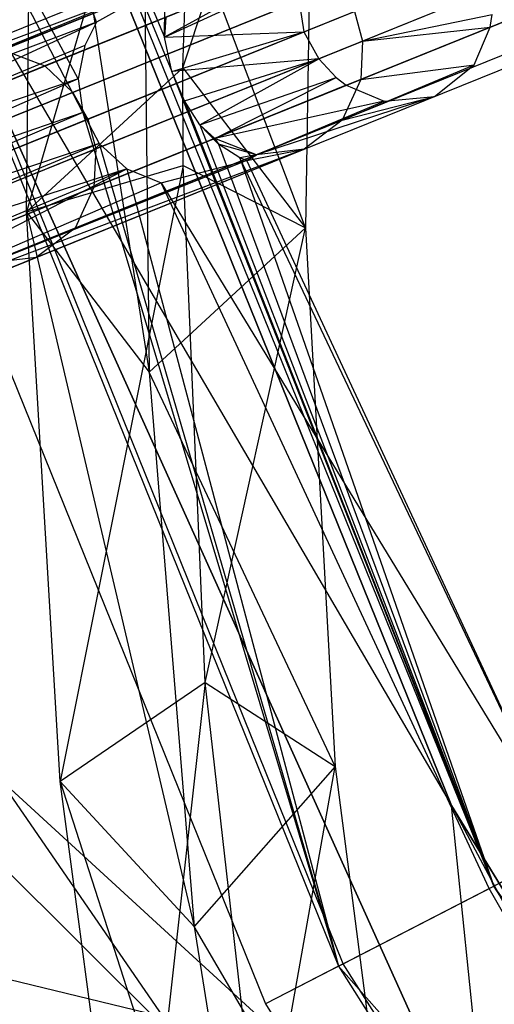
# Model space of a CAD drawing. Extents: x 5.4 to 34.8, y -14.7 to 14.7.
# Tile 24 of 251: x 8 to 8.7, y -6.1 to -4.7. Entities that reach past the tile are written whole.
import ezdxf

# ---------------------------------------------------------------- set-up
doc = ezdxf.new("R2010")
doc.units = 0
doc.header["$LTSCALE"] = 2.54
doc.layers.get('0').update_dxf_attribs({"color": 13, "linetype": 'CONTINUOUS'})

# ---------------------------------------------------------------- blocks, each defined once
blk = doc.blocks.new('BOHO_S_PM_7777_STL')
at = {"color": 0}
for p, q in [((8.1337, -4.715, 2.3618), (7.7836, -3.7031, 2.3618)), ((8.1337, -4.715, 2.3618), (7.7836, -3.7031, 2.3618)), ((8.6806, -5.9038, 1.9575), (7.7906, -3.701, 1.9575)), ((7.7906, -3.701, 1.9575), (8.2376, -4.7829, 2.0732)), ((7.7906, -3.701, 1.9575), (8.2376, -4.7829, 2.0732)), ((7.7906, -3.701, 1.9575), (8.2274, -4.7355, 2.088)), ((7.7906, -3.701, 1.9575), (8.2274, -4.7355, 2.088)), ((8.6806, -5.9038, 1.9575), (7.7906, -3.701, 1.9575)), ((8.115, -4.839, 2.3606), (7.56, -3.7702, 2.3575)), ((7.56, -3.7702, 2.3575), (8.4667, -6.0142, 2.3575)), ((8.115, -4.839, 2.3606), (7.56, -3.7702, 2.3575)), ((8.1088, -4.793, 2.3608), (7.56, -3.7702, 2.3575)), ((8.1088, -4.793, 2.3608), (7.56, -3.7702, 2.3575)), ((7.56, -3.7702, 2.3575), (8.4667, -6.0142, 2.3575)), ((8.4732, -6.0108, 1.9533), (7.5671, -3.768, 1.9533)), ((8.4732, -6.0108, 1.9533), (7.5671, -3.768, 1.9533)), ((7.4518, -3.8026, 2.1533), (8.3662, -6.066, 2.1533)), ((7.4518, -3.8026, 2.1533), (8.3662, -6.066, 2.1533)), ((8.6224, -5.7929, 15.0829), (7.8257, -3.8212, 15.0829)), ((7.8257, -3.8212, 15.0829), (8.6224, -5.7929, 14.8829)), ((8.6224, -5.7929, 14.8829), (7.8257, -3.8212, 14.8829)), ((7.8257, -3.8212, 15.0829), (8.6224, -5.7929, 14.8829)), ((8.6224, -5.7929, 15.0829), (7.8257, -3.8212, 15.0829)), ((8.6224, -5.7929, 14.8829), (7.8257, -3.8212, 14.8829)), ((8.0373, -4.976, 15.165), (8.0465, -4.1676, 15.7051)), ((8.0373, -4.976, 15.165), (8.0465, -4.1676, 15.7051)), ((8.0465, -4.1676, 15.7051), (8.2061, -5.1963, 15.0511)), ((8.0465, -4.1676, 15.7051), (8.2061, -5.1963, 15.0511)), ((8.2703, -4.1794, 15.5171), (8.0373, -4.976, 15.165)), ((8.2703, -4.1794, 15.5171), (8.0373, -4.976, 15.165)), ((8.2528, -4.7775, 15.1004), (8.2703, -4.1794, 15.5171)), ((8.2528, -4.7775, 15.1004), (8.2703, -4.1794, 15.5171)), ((8.2528, -4.7775, 15.1004), (8.433, -4.232, 15.5429)), ((8.2528, -4.7775, 15.1004), (8.433, -4.232, 15.5429)), ((8.433, -4.232, 15.5429), (8.4216, -4.9978, 14.9865)), ((8.433, -4.232, 15.5429), (8.4216, -4.9978, 14.9865)), ((7.8105, -4.4063, 15.0829), (8.6224, -5.7929, 15.0829)), ((7.8105, -4.4063, 15.0829), (8.6224, -5.7929, 15.0829)), ((7.8105, -4.4063, 15.0829), (8.6767, -6.3241, 15.0829)), ((8.6767, -6.3241, 14.8829), (7.8105, -4.4063, 14.8829)), ((7.8105, -4.4063, 14.8829), (8.6224, -5.7929, 14.8829)), ((7.8105, -4.4063, 14.8829), (8.6224, -5.7929, 14.8829)), ((8.6767, -6.3241, 14.8829), (7.8105, -4.4063, 14.8829)), ((8.6767, -6.3241, 14.8829), (7.8105, -4.4063, 15.0829)), ((8.6767, -6.3241, 14.8829), (7.8105, -4.4063, 15.0829)), ((7.8105, -4.4063, 15.0829), (8.6767, -6.3241, 15.0829)), ((8.4216, -4.9978, 14.9865), (8.1974, -4.4067, 15.605)), ((8.1974, -4.4067, 15.605), (8.2061, -5.1963, 15.0511)), ((8.4216, -4.9978, 14.9865), (8.1974, -4.4067, 15.605)), ((8.1974, -4.4067, 15.605), (8.2061, -5.1963, 15.0511)), ((8.7258, -4.4426, 15.5442), (7.9386, -4.7606, 13.8826)), ((8.7258, -4.4426, 15.5442), (7.9386, -4.7606, 13.8826)), ((8.7891, -4.436, 15.5089), (8.0051, -4.7528, 13.8541)), ((8.7891, -4.436, 15.5089), (8.0051, -4.7528, 13.8541)), ((8.8447, -4.4592, 15.4842), (8.0629, -4.7751, 13.8341)), ((8.8447, -4.4592, 15.4842), (8.0629, -4.7751, 13.8341)), ((8.6757, -4.4818, 15.5795), (7.8853, -4.8012, 13.9112)), ((8.6757, -4.4818, 15.5795), (7.8853, -4.8012, 13.9112)), ((8.8819, -4.496, 15.4722), (8.1012, -4.8114, 13.8244)), ((8.8819, -4.496, 15.4722), (8.1012, -4.8114, 13.8244)), ((8.6519, -4.5371, 15.6041), (7.8593, -4.8574, 13.9312)), ((8.6519, -4.5371, 15.6041), (7.8593, -4.8574, 13.9312)), ((8.9025, -4.533, 15.4692), (8.122, -4.8483, 13.8219)), ((8.9025, -4.533, 15.4692), (8.122, -4.8483, 13.8219)), ((8.9134, -4.5738, 15.4722), (8.1327, -4.8893, 13.8244)), ((8.9134, -4.5738, 15.4722), (8.1327, -4.8893, 13.8244)), ((8.6506, -4.5894, 15.6161), (7.8569, -4.9101, 13.9409)), ((8.6506, -4.5894, 15.6161), (7.8569, -4.9101, 13.9409)), ((7.7306, -4.8637, 3.8722), (8.3729, -4.6042, 2.1798)), ((7.7306, -4.8637, 3.8722), (8.3729, -4.6042, 2.1798)), ((8.3072, -4.6117, 2.1495), (7.6621, -4.8723, 3.8492)), ((8.3072, -4.6117, 2.1495), (7.6621, -4.8723, 3.8492)), ((7.7898, -4.8854, 3.8883), (8.4301, -4.6267, 2.2011)), ((7.7898, -4.8854, 3.8883), (8.4301, -4.6267, 2.2011)), ((8.6615, -4.6303, 15.6191), (7.8676, -4.9511, 13.9433)), ((8.6615, -4.6303, 15.6191), (7.8676, -4.9511, 13.9433)), ((8.9121, -4.6261, 15.4842), (8.1303, -4.942, 13.8341)), ((8.9121, -4.6261, 15.4842), (8.1303, -4.942, 13.8341)), ((8.4101, -4.6348, 1.7029), (8.2274, -4.7355, 2.088)), ((8.4101, -4.6348, 1.7029), (8.2274, -4.7355, 2.088)), ((8.2397, -4.6555, 2.1618), (7.6069, -4.9137, 3.8261)), ((8.2397, -4.6555, 2.1618), (7.6069, -4.9137, 3.8261)), ((7.6621, -4.8723, 3.8492), (8.2397, -4.6555, 2.1618)), ((7.6621, -4.8723, 3.8492), (8.2397, -4.6555, 2.1618)), ((8.2397, -4.6555, 2.1618), (8.1337, -4.715, 2.3618)), ((8.2397, -4.6555, 2.1618), (8.1337, -4.715, 2.3618)), ((8.2274, -4.7355, 2.088), (8.4076, -4.652, 1.6984)), ((8.2274, -4.7355, 2.088), (8.4076, -4.652, 1.6984)), ((8.4076, -4.652, 1.6984), (8.4191, -4.7283, 1.6892)), ((8.4076, -4.652, 1.6984), (8.4191, -4.7283, 1.6892)), ((7.8288, -4.9214, 3.8961), (8.4682, -4.6631, 2.2115)), ((7.8288, -4.9214, 3.8961), (8.4682, -4.6631, 2.2115)), ((8.6821, -4.6673, 15.6161), (7.8884, -4.988, 13.9409)), ((8.6821, -4.6673, 15.6161), (7.8884, -4.988, 13.9409)), ((8.8883, -4.6814, 15.5089), (8.1043, -4.9982, 13.8541)), ((8.8883, -4.6814, 15.5089), (8.1043, -4.9982, 13.8541)), ((7.8498, -4.9582, 3.898), (8.489, -4.7, 2.214)), ((7.8498, -4.9582, 3.898), (8.489, -4.7, 2.214)), ((8.2274, -4.7355, 2.088), (8.2278, -4.6939, 2.1163)), ((8.2274, -4.7355, 2.088), (8.2278, -4.6939, 2.1163)), ((8.489, -4.7, 2.214), (8.4997, -4.741, 2.2115)), ((8.489, -4.7, 2.214), (8.4997, -4.741, 2.2115)), ((8.1337, -4.715, 2.3618), (7.5794, -4.9704, 3.81)), ((8.1337, -4.715, 2.3618), (7.5794, -4.9704, 3.81)), ((8.1337, -4.715, 2.3618), (7.6069, -4.9137, 3.8261)), ((8.1337, -4.715, 2.3618), (7.6069, -4.9137, 3.8261)), ((7.9267, -5.0243, 13.9312), (8.7193, -4.704, 15.6041)), ((7.9267, -5.0243, 13.9312), (8.7193, -4.704, 15.6041)), ((8.1337, -4.715, 2.3618), (8.1178, -4.7469, 2.3613)), ((8.1337, -4.715, 2.3618), (8.1178, -4.7469, 2.3613)), ((8.2293, -4.7079, 2.0978), (8.2274, -4.7355, 2.088)), ((8.2293, -4.7079, 2.0978), (8.2274, -4.7355, 2.088)), ((8.4997, -4.741, 2.2115), (8.6783, -4.7044, 1.8166)), ((8.4997, -4.741, 2.2115), (8.6783, -4.7044, 1.8166)), ((8.6757, -4.7216, 1.8121), (8.6783, -4.7044, 1.8166)), ((8.6757, -4.7216, 1.8121), (8.6783, -4.7044, 1.8166)), ((8.7749, -4.7273, 15.5795), (7.9845, -5.0466, 13.9112)), ((8.7749, -4.7273, 15.5795), (7.9845, -5.0466, 13.9112)), ((8.8382, -4.7207, 15.5442), (8.051, -5.0388, 13.8826)), ((8.8382, -4.7207, 15.5442), (8.051, -5.0388, 13.8826)), ((8.2274, -4.7355, 2.088), (8.4191, -4.7283, 1.6892)), ((8.2274, -4.7355, 2.088), (8.4191, -4.7283, 1.6892)), ((8.2376, -4.7829, 2.0732), (8.4191, -4.7283, 1.6892)), ((8.2376, -4.7829, 2.0732), (8.4191, -4.7283, 1.6892)), ((8.4191, -4.7283, 1.6892), (8.4398, -4.7652, 1.692)), ((8.4191, -4.7283, 1.6892), (8.4398, -4.7652, 1.692)), ((8.4976, -4.7936, 2.2011), (8.6757, -4.7216, 1.8121)), ((8.4976, -4.7936, 2.2011), (8.6757, -4.7216, 1.8121)), ((8.4997, -4.741, 2.2115), (8.6757, -4.7216, 1.8121)), ((8.4997, -4.741, 2.2115), (8.6757, -4.7216, 1.8121)), ((8.6535, -4.7736, 1.7916), (8.6757, -4.7216, 1.8121)), ((8.6535, -4.7736, 1.7916), (8.6757, -4.7216, 1.8121)), ((7.8603, -4.9993, 3.8961), (8.4997, -4.741, 2.2115)), ((7.8603, -4.9993, 3.8961), (8.4997, -4.741, 2.2115)), ((8.2376, -4.7829, 2.0732), (8.2274, -4.7355, 2.088)), ((8.2376, -4.7829, 2.0732), (8.2274, -4.7355, 2.088)), ((8.4997, -4.741, 2.2115), (8.4976, -4.7936, 2.2011)), ((8.4997, -4.741, 2.2115), (8.4976, -4.7936, 2.2011)), ((8.1178, -4.7469, 2.3613), (7.5794, -4.9704, 3.81)), ((8.1178, -4.7469, 2.3613), (7.5794, -4.9704, 3.81)), ((8.0051, -4.7528, 13.8541), (8.0629, -4.7751, 13.8341)), ((8.0051, -4.7528, 13.8541), (8.0629, -4.7751, 13.8341)), ((8.1178, -4.7469, 2.3613), (8.1088, -4.793, 2.3608)), ((8.1178, -4.7469, 2.3613), (8.1088, -4.793, 2.3608)), ((8.4398, -4.7652, 1.692), (8.2376, -4.7829, 2.0732)), ((8.4398, -4.7652, 1.692), (8.2376, -4.7829, 2.0732)), ((8.2548, -4.8233, 2.0747), (8.4398, -4.7652, 1.692)), ((8.2548, -4.8233, 2.0747), (8.4398, -4.7652, 1.692)), ((8.2762, -4.8562, 2.088), (8.4398, -4.7652, 1.692)), ((8.2762, -4.8562, 2.088), (8.4398, -4.7652, 1.692)), ((8.4398, -4.7652, 1.692), (8.4638, -4.7911, 1.6984)), ((8.4398, -4.7652, 1.692), (8.4638, -4.7911, 1.6984)), ((8.0629, -4.7751, 13.8341), (7.4938, -5.005, 12.192)), ((8.0629, -4.7751, 13.8341), (7.4938, -5.005, 12.192)), ((8.2528, -4.7775, 15.1004), (8.0373, -4.976, 15.165)), ((8.2528, -4.7775, 15.1004), (8.0373, -4.976, 15.165)), ((8.0629, -4.7751, 13.8341), (8.1012, -4.8114, 13.8244)), ((8.0629, -4.7751, 13.8341), (8.1012, -4.8114, 13.8244)), ((8.2548, -4.8233, 2.0747), (8.2376, -4.7829, 2.0732)), ((8.6806, -5.9038, 1.9575), (8.2376, -4.7829, 2.0732)), ((8.2548, -4.8233, 2.0747), (8.2376, -4.7829, 2.0732)), ((8.6806, -5.9038, 1.9575), (8.2376, -4.7829, 2.0732)), ((8.2532, -4.9119, 15.0037), (8.2528, -4.7775, 15.1004)), ((8.2528, -4.7775, 15.1004), (8.4216, -4.9978, 14.9865)), ((8.2528, -4.7775, 15.1004), (8.4216, -4.9978, 14.9865)), ((8.2532, -4.9119, 15.0037), (8.2528, -4.7775, 15.1004)), ((8.4721, -4.8496, 2.1798), (8.6535, -4.7736, 1.7916)), ((8.4721, -4.8496, 2.1798), (8.6535, -4.7736, 1.7916)), ((8.4976, -4.7936, 2.2011), (8.6535, -4.7736, 1.7916)), ((8.4976, -4.7936, 2.2011), (8.6535, -4.7736, 1.7916)), ((8.5991, -4.8173, 1.7575), (8.6535, -4.7736, 1.7916)), ((8.5991, -4.8173, 1.7575), (8.6535, -4.7736, 1.7916)), ((8.1088, -4.793, 2.3608), (7.5763, -5.0235, 3.8022)), ((8.1088, -4.793, 2.3608), (7.5763, -5.0235, 3.8022)), ((8.1088, -4.793, 2.3608), (7.5794, -4.9704, 3.81)), ((8.1088, -4.793, 2.3608), (7.5794, -4.9704, 3.81)), ((7.8573, -5.0523, 3.8883), (8.4976, -4.7936, 2.2011)), ((7.8573, -5.0523, 3.8883), (8.4976, -4.7936, 2.2011)), ((8.1088, -4.793, 2.3608), (8.115, -4.839, 2.3606)), ((8.1088, -4.793, 2.3608), (8.115, -4.839, 2.3606)), ((8.2762, -4.8562, 2.088), (8.4638, -4.7911, 1.6984)), ((8.2762, -4.8562, 2.088), (8.4638, -4.7911, 1.6984)), ((8.2967, -4.8748, 2.0978), (8.4638, -4.7911, 1.6984)), ((8.2967, -4.8748, 2.0978), (8.4638, -4.7911, 1.6984)), ((8.4638, -4.7911, 1.6984), (8.4776, -4.8017, 1.7029)), ((8.4638, -4.7911, 1.6984), (8.4776, -4.8017, 1.7029)), ((8.4976, -4.7936, 2.2011), (8.4721, -4.8496, 2.1798)), ((8.4976, -4.7936, 2.2011), (8.4721, -4.8496, 2.1798)), ((8.4776, -4.8017, 1.7029), (8.2967, -4.8748, 2.0978)), ((8.4776, -4.8017, 1.7029), (8.2967, -4.8748, 2.0978)), ((8.4776, -4.8017, 1.7029), (8.5297, -4.8237, 1.7234)), ((8.4776, -4.8017, 1.7029), (8.5297, -4.8237, 1.7234)), ((8.1012, -4.8114, 13.8244), (7.5331, -5.0409, 12.1851)), ((8.1012, -4.8114, 13.8244), (7.5331, -5.0409, 12.1851)), ((8.1012, -4.8114, 13.8244), (8.122, -4.8483, 13.8219)), ((8.1012, -4.8114, 13.8244), (8.122, -4.8483, 13.8219)), ((8.2762, -4.8562, 2.088), (8.2548, -4.8233, 2.0747)), ((8.2548, -4.8233, 2.0747), (8.6806, -5.9038, 1.9575)), ((8.2762, -4.8562, 2.088), (8.2548, -4.8233, 2.0747)), ((8.2548, -4.8233, 2.0747), (8.6806, -5.9038, 1.9575)), ((8.5297, -4.8237, 1.7234), (8.2967, -4.8748, 2.0978)), ((8.5297, -4.8237, 1.7234), (8.2967, -4.8748, 2.0978)), ((8.5991, -4.8173, 1.7575), (8.3539, -4.8973, 2.1191)), ((8.5991, -4.8173, 1.7575), (8.3539, -4.8973, 2.1191)), ((8.3539, -4.8973, 2.1191), (8.5297, -4.8237, 1.7234)), ((8.3539, -4.8973, 2.1191), (8.5297, -4.8237, 1.7234)), ((8.4196, -4.8898, 2.1495), (8.5991, -4.8173, 1.7575)), ((8.4196, -4.8898, 2.1495), (8.5991, -4.8173, 1.7575)), ((8.4721, -4.8496, 2.1798), (8.5991, -4.8173, 1.7575)), ((8.4721, -4.8496, 2.1798), (8.5991, -4.8173, 1.7575)), ((8.5297, -4.8237, 1.7234), (8.5991, -4.8173, 1.7575)), ((8.5297, -4.8237, 1.7234), (8.5991, -4.8173, 1.7575)), ((8.122, -4.8483, 13.8219), (7.5542, -5.0777, 12.1833)), ((8.122, -4.8483, 13.8219), (7.5542, -5.0777, 12.1833)), ((8.115, -4.839, 2.3606), (7.5763, -5.0235, 3.8022)), ((8.115, -4.839, 2.3606), (7.5763, -5.0235, 3.8022)), ((8.115, -4.839, 2.3606), (7.5868, -5.0645, 3.8003)), ((8.115, -4.839, 2.3606), (7.5868, -5.0645, 3.8003)), ((7.8298, -5.1091, 3.8722), (8.4721, -4.8496, 2.1798)), ((7.8298, -5.1091, 3.8722), (8.4721, -4.8496, 2.1798)), ((8.115, -4.839, 2.3606), (8.1374, -4.882, 2.3607)), ((8.115, -4.839, 2.3606), (8.1374, -4.882, 2.3607)), ((8.115, -4.839, 2.3606), (8.4667, -6.0142, 2.3575)), ((8.115, -4.839, 2.3606), (8.4667, -6.0142, 2.3575)), ((8.122, -4.8483, 13.8219), (8.1327, -4.8893, 13.8244)), ((8.122, -4.8483, 13.8219), (8.1327, -4.8893, 13.8244)), ((8.4721, -4.8496, 2.1798), (8.4196, -4.8898, 2.1495)), ((8.4721, -4.8496, 2.1798), (8.4196, -4.8898, 2.1495)), ((8.2762, -4.8562, 2.088), (8.2967, -4.8748, 2.0978)), ((8.3016, -4.8828, 2.1122), (8.2762, -4.8562, 2.088)), ((8.2762, -4.8562, 2.088), (8.2967, -4.8748, 2.0978)), ((8.2762, -4.8562, 2.088), (8.6806, -5.9038, 1.9575)), ((8.2762, -4.8562, 2.088), (8.6806, -5.9038, 1.9575)), ((8.3016, -4.8828, 2.1122), (8.2762, -4.8562, 2.088)), ((8.2967, -4.8748, 2.0978), (8.3016, -4.8828, 2.1122)), ((8.3539, -4.8973, 2.1191), (8.2967, -4.8748, 2.0978)), ((8.3539, -4.8973, 2.1191), (8.2967, -4.8748, 2.0978)), ((8.2967, -4.8748, 2.0978), (8.3016, -4.8828, 2.1122)), ((8.1327, -4.8893, 13.8244), (7.5646, -5.1188, 12.1851)), ((8.1327, -4.8893, 13.8244), (7.5646, -5.1188, 12.1851)), ((8.1374, -4.882, 2.3607), (7.5868, -5.0645, 3.8003)), ((8.1374, -4.882, 2.3607), (7.5868, -5.0645, 3.8003)), ((8.1374, -4.882, 2.3607), (7.6078, -5.1013, 3.8022)), ((8.1374, -4.882, 2.3607), (7.6078, -5.1013, 3.8022)), ((8.4196, -4.8898, 2.1495), (7.706, -5.1591, 3.8261)), ((8.4196, -4.8898, 2.1495), (7.706, -5.1591, 3.8261)), ((7.7745, -5.1505, 3.8492), (8.4196, -4.8898, 2.1495)), ((7.7745, -5.1505, 3.8492), (8.4196, -4.8898, 2.1495)), ((8.1327, -4.8893, 13.8244), (8.1303, -4.942, 13.8341)), ((8.1327, -4.8893, 13.8244), (8.1303, -4.942, 13.8341)), ((8.1374, -4.882, 2.3607), (8.1756, -4.9165, 2.3611)), ((8.1374, -4.882, 2.3607), (8.1756, -4.9165, 2.3611)), ((8.1374, -4.882, 2.3607), (8.4667, -6.0142, 2.3575)), ((8.1374, -4.882, 2.3607), (8.4667, -6.0142, 2.3575)), ((8.3539, -4.8973, 2.1191), (8.3016, -4.8828, 2.1122)), ((8.3539, -4.8973, 2.1191), (8.3016, -4.8828, 2.1122)), ((8.3312, -4.9017, 2.1486), (8.3016, -4.8828, 2.1122)), ((8.3016, -4.8828, 2.1122), (8.6806, -5.9038, 1.9575)), ((8.3016, -4.8828, 2.1122), (8.6806, -5.9038, 1.9575)), ((8.3312, -4.9017, 2.1486), (8.3016, -4.8828, 2.1122)), ((8.3406, -4.9052, 2.1618), (8.4196, -4.8898, 2.1495)), ((8.3406, -4.9052, 2.1618), (8.4196, -4.8898, 2.1495)), ((8.4196, -4.8898, 2.1495), (8.3539, -4.8973, 2.1191)), ((8.4196, -4.8898, 2.1495), (8.3539, -4.8973, 2.1191)), ((8.3406, -4.9052, 2.1618), (7.706, -5.1591, 3.8261)), ((8.3406, -4.9052, 2.1618), (7.706, -5.1591, 3.8261)), ((8.223, -4.936, 2.3618), (8.3406, -4.9052, 2.1618)), ((8.223, -4.936, 2.3618), (8.3406, -4.9052, 2.1618)), ((8.3539, -4.8973, 2.1191), (8.3312, -4.9017, 2.1486)), ((8.3539, -4.8973, 2.1191), (8.3312, -4.9017, 2.1486)), ((8.3406, -4.9052, 2.1618), (8.3312, -4.9017, 2.1486)), ((8.3406, -4.9052, 2.1618), (8.3312, -4.9017, 2.1486)), ((8.7811, -5.852, 2.1618), (8.3312, -4.9017, 2.1486)), ((8.3312, -4.9017, 2.1486), (8.6806, -5.9038, 1.9575)), ((8.7811, -5.852, 2.1618), (8.3312, -4.9017, 2.1486)), ((8.3312, -4.9017, 2.1486), (8.6806, -5.9038, 1.9575)), ((8.3406, -4.9052, 2.1618), (8.3539, -4.8973, 2.1191)), ((8.3406, -4.9052, 2.1618), (8.3539, -4.8973, 2.1191)), ((8.7811, -5.852, 2.1618), (8.3406, -4.9052, 2.1618)), ((8.7811, -5.852, 2.1618), (8.3406, -4.9052, 2.1618)), ((8.1756, -4.9165, 2.3611), (7.6078, -5.1013, 3.8022)), ((8.1756, -4.9165, 2.3611), (7.6078, -5.1013, 3.8022)), ((8.1756, -4.9165, 2.3611), (7.6468, -5.1373, 3.81)), ((8.1756, -4.9165, 2.3611), (7.6468, -5.1373, 3.81)), ((7.706, -5.1591, 3.8261), (8.1756, -4.9165, 2.3611)), ((7.706, -5.1591, 3.8261), (8.1756, -4.9165, 2.3611)), ((8.0373, -4.976, 15.165), (8.2532, -4.9119, 15.0037)), ((8.0373, -4.976, 15.165), (8.2532, -4.9119, 15.0037)), ((8.2532, -4.9119, 15.0037), (8.0836, -5.7599, 14.5983)), ((8.2532, -4.9119, 15.0037), (8.0836, -5.7599, 14.5983)), ((8.1756, -4.9165, 2.3611), (8.223, -4.936, 2.3618)), ((8.1756, -4.9165, 2.3611), (8.223, -4.936, 2.3618)), ((8.1756, -4.9165, 2.3611), (8.4667, -6.0142, 2.3575)), ((8.1756, -4.9165, 2.3611), (8.4667, -6.0142, 2.3575)), ((8.2836, -5.6236, 14.4697), (8.2532, -4.9119, 15.0037)), ((8.2532, -4.9119, 15.0037), (8.4216, -4.9978, 14.9865)), ((8.2532, -4.9119, 15.0037), (8.4216, -4.9978, 14.9865)), ((8.2836, -5.6236, 14.4697), (8.2532, -4.9119, 15.0037)), ((8.1303, -4.942, 13.8341), (7.5612, -5.1719, 12.192)), ((8.1303, -4.942, 13.8341), (7.5612, -5.1719, 12.192)), ((8.223, -4.936, 2.3618), (7.706, -5.1591, 3.8261)), ((8.223, -4.936, 2.3618), (7.706, -5.1591, 3.8261)), ((8.1303, -4.942, 13.8341), (8.1043, -4.9982, 13.8541)), ((8.1303, -4.942, 13.8341), (8.1043, -4.9982, 13.8541)), ((8.6741, -5.9072, 2.3618), (8.223, -4.936, 2.3618)), ((8.223, -4.936, 2.3618), (8.7811, -5.852, 2.1618)), ((8.223, -4.936, 2.3618), (8.7811, -5.852, 2.1618)), ((8.6741, -5.9072, 2.3618), (8.223, -4.936, 2.3618)), ((8.0836, -5.7599, 14.5983), (8.0373, -4.976, 15.165)), ((8.0373, -4.976, 15.165), (8.2061, -5.1963, 15.0511)), ((8.0373, -4.976, 15.165), (8.2061, -5.1963, 15.0511)), ((8.0373, -4.976, 15.165), (8.2684, -5.9593, 14.4715)), ((8.0373, -4.976, 15.165), (8.2684, -5.9593, 14.4715)), ((8.0836, -5.7599, 14.5983), (8.0373, -4.976, 15.165)), ((8.1043, -4.9982, 13.8541), (7.5332, -5.2289, 12.2063)), ((8.1043, -4.9982, 13.8541), (7.5332, -5.2289, 12.2063)), ((8.1043, -4.9982, 13.8541), (8.051, -5.0388, 13.8826)), ((8.1043, -4.9982, 13.8541), (8.051, -5.0388, 13.8826)), ((8.4216, -4.9978, 14.9865), (8.2061, -5.1963, 15.0511)), ((8.4216, -4.9978, 14.9865), (8.2061, -5.1963, 15.0511)), ((8.2836, -5.6236, 14.4697), (8.4216, -4.9978, 14.9865)), ((8.2836, -5.6236, 14.4697), (8.4216, -4.9978, 14.9865)), ((8.4216, -4.9978, 14.9865), (8.4622, -5.7393, 14.4078)), ((8.4216, -4.9978, 14.9865), (8.4622, -5.7393, 14.4078)), ((8.051, -5.0388, 13.8826), (7.4772, -5.2706, 12.2267)), ((8.051, -5.0388, 13.8826), (7.4772, -5.2706, 12.2267)), ((8.051, -5.0388, 13.8826), (7.9845, -5.0466, 13.9112)), ((8.051, -5.0388, 13.8826), (7.9845, -5.0466, 13.9112)), ((8.4622, -5.7393, 14.4078), (8.2061, -5.1963, 15.0511)), ((8.2061, -5.1963, 15.0511), (8.2684, -5.9593, 14.4715)), ((8.4622, -5.7393, 14.4078), (8.2061, -5.1963, 15.0511)), ((8.2061, -5.1963, 15.0511), (8.2684, -5.9593, 14.4715)), ((8.2525, -6.1231, 4.8168), (7.5175, -5.3931, 6.324)), ((8.2525, -6.1231, 4.8168), (7.5175, -5.3931, 6.324)), ((8.2836, -5.6236, 14.4697), (8.0836, -5.7599, 14.5983)), ((8.2836, -5.6236, 14.4697), (8.0836, -5.7599, 14.5983)), ((8.2836, -5.6236, 14.4697), (8.1842, -6.5117, 14.0031)), ((8.2836, -5.6236, 14.4697), (8.1842, -6.5117, 14.0031)), ((8.3608, -6.3085, 13.9135), (8.2836, -5.6236, 14.4697)), ((8.2836, -5.6236, 14.4697), (8.4622, -5.7393, 14.4078)), ((8.2836, -5.6236, 14.4697), (8.4622, -5.7393, 14.4078)), ((8.3608, -6.3085, 13.9135), (8.2836, -5.6236, 14.4697)), ((8.4622, -5.7393, 14.4078), (8.2684, -5.9593, 14.4715)), ((8.4622, -5.7393, 14.4078), (8.2684, -5.9593, 14.4715)), ((8.3608, -6.3085, 13.9135), (8.4622, -5.7393, 14.4078)), ((8.3608, -6.3085, 13.9135), (8.4622, -5.7393, 14.4078)), ((8.4622, -5.7393, 14.4078), (8.5544, -6.4492, 13.8053)), ((8.4622, -5.7393, 14.4078), (8.5544, -6.4492, 13.8053)), ((7.9985, -5.7546, 5.6867), (8.2525, -6.1231, 4.8168)), ((7.9985, -5.7546, 5.6867), (8.2525, -6.1231, 4.8168)), ((7.9985, -5.7546, 5.6867), (8.405, -6.1271, 4.8902)), ((7.9985, -5.7546, 5.6867), (8.405, -6.1271, 4.8902)), ((8.1842, -6.5117, 14.0031), (8.0836, -5.7599, 14.5983)), ((8.0836, -5.7599, 14.5983), (8.2684, -5.9593, 14.4715)), ((8.0836, -5.7599, 14.5983), (8.2684, -5.9593, 14.4715)), ((8.0836, -5.7599, 14.5983), (8.3831, -6.6884, 13.8644)), ((8.0836, -5.7599, 14.5983), (8.3831, -6.6884, 13.8644)), ((8.1842, -6.5117, 14.0031), (8.0836, -5.7599, 14.5983)), ((8.6767, -6.3241, 15.0829), (8.6224, -5.7929, 15.0829)), ((8.6767, -6.3241, 15.0829), (8.6224, -5.7929, 15.0829)), ((9.7327, -7.6067, 15.0829), (8.6224, -5.7929, 15.0829)), ((8.6224, -5.7929, 15.0829), (8.6224, -5.7929, 14.8829)), ((8.6224, -5.7929, 15.0829), (8.6224, -5.7929, 14.8829)), ((8.6224, -5.7929, 15.0829), (9.7327, -7.6067, 14.8829)), ((9.7327, -7.6067, 14.8829), (8.6224, -5.7929, 14.8829)), ((8.6224, -5.7929, 15.0829), (9.7327, -7.6067, 14.8829)), ((9.7327, -7.6067, 15.0829), (8.6224, -5.7929, 15.0829)), ((8.6767, -6.3241, 14.8829), (8.6224, -5.7929, 14.8829)), ((8.6224, -5.7929, 14.8829), (9.8394, -8.0782, 14.8829)), ((8.6767, -6.3241, 14.8829), (8.6224, -5.7929, 14.8829)), ((8.6224, -5.7929, 14.8829), (9.8394, -8.0782, 14.8829)), ((9.7327, -7.6067, 14.8829), (8.6224, -5.7929, 14.8829)), ((8.6741, -5.9072, 2.3618), (8.7811, -5.852, 2.1618)), ((8.6741, -5.9072, 2.3618), (8.7811, -5.852, 2.1618)), ((8.7811, -5.852, 2.1618), (8.6806, -5.9038, 1.9575)), ((8.7811, -5.852, 2.1618), (8.6806, -5.9038, 1.9575)), ((8.4667, -6.0142, 2.3575), (8.6741, -5.9072, 2.3618)), ((8.4667, -6.0142, 2.3575), (8.6741, -5.9072, 2.3618)), ((8.4732, -6.0108, 1.9533), (8.6806, -5.9038, 1.9575)), ((8.4732, -6.0108, 1.9533), (8.6806, -5.9038, 1.9575)), ((9.2115, -6.849, 2.3618), (8.6741, -5.9072, 2.3618)), ((9.2115, -6.849, 2.3618), (8.6741, -5.9072, 2.3618)), ((9.3134, -6.785, 2.1618), (8.6806, -5.9038, 1.9575)), ((9.3134, -6.785, 2.1618), (8.6806, -5.9038, 1.9575)), ((9.9603, -7.9056, 1.9575), (8.6806, -5.9038, 1.9575)), ((9.9603, -7.9056, 1.9575), (8.6806, -5.9038, 1.9575)), ((8.5544, -6.4492, 13.8053), (8.2684, -5.9593, 14.4715)), ((8.2684, -5.9593, 14.4715), (8.3831, -6.6884, 13.8644)), ((8.5544, -6.4492, 13.8053), (8.2684, -5.9593, 14.4715)), ((8.2684, -5.9593, 14.4715), (8.3831, -6.6884, 13.8644)), ((8.405, -6.1271, 4.8902), (7.8464, -5.9924, 5.5848)), ((8.405, -6.1271, 4.8902), (7.8464, -5.9924, 5.5848)), ((8.4732, -6.0108, 1.9533), (8.3662, -6.066, 2.1533)), ((8.4732, -6.0108, 1.9533), (8.3662, -6.066, 2.1533)), ((8.4667, -6.0142, 2.3575), (8.3662, -6.066, 2.1533)), ((8.4667, -6.0142, 2.3575), (8.3662, -6.066, 2.1533)), ((8.4667, -6.0142, 2.3575), (9.2115, -6.849, 2.3618)), ((8.4667, -6.0142, 2.3575), (9.2115, -6.849, 2.3618)), ((8.4667, -6.0142, 2.3575), (9.7702, -8.0535, 2.3575)), ((8.4667, -6.0142, 2.3575), (9.7702, -8.0535, 2.3575)), ((9.7761, -8.0489, 1.9533), (8.4732, -6.0108, 1.9533)), ((9.7761, -8.0489, 1.9533), (8.4732, -6.0108, 1.9533)), ((8.3662, -6.066, 2.1533), (9.681, -8.1228, 2.1533)), ((8.3662, -6.066, 2.1533), (9.681, -8.1228, 2.1533))]:
    blk.add_line(p, q, dxfattribs=at)

msp = doc.modelspace()

# ---------------------------------------------------------------- block references
at = {"color": 0}
msp.add_blockref('BOHO_S_PM_7777_STL', (0, 0), dxfattribs=at)

doc.saveas('drawing.dxf')
